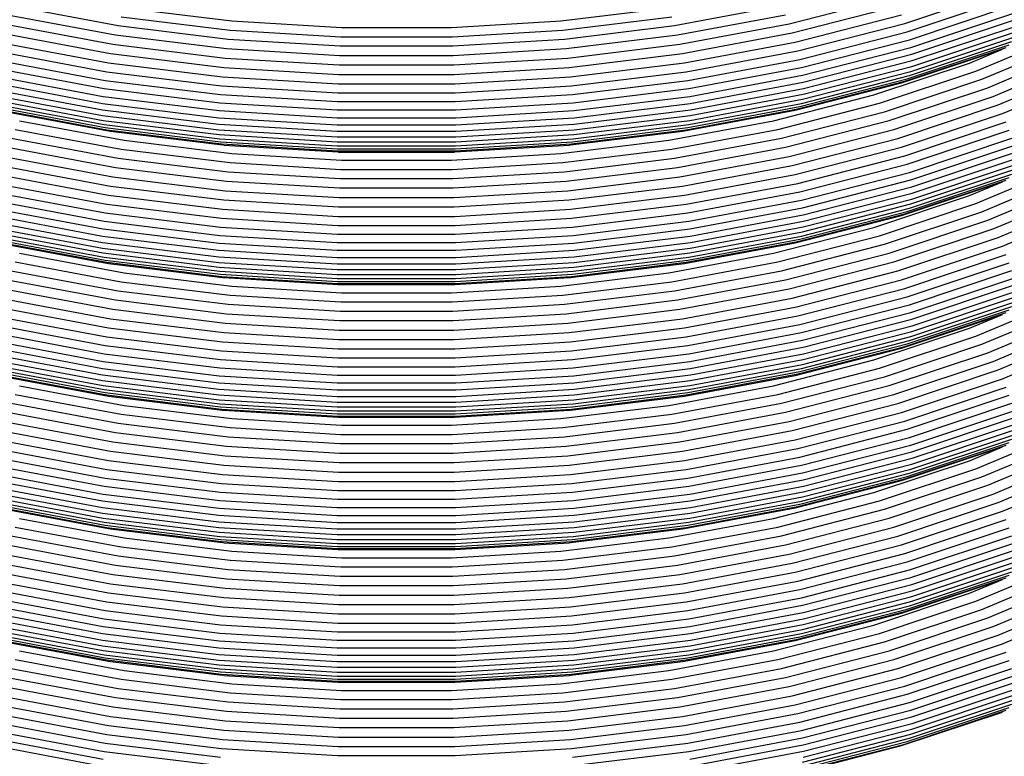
# Model space of a CAD drawing. Extents: x -19547 to -11561, y 2096 to 5601.
# Tile 79 of 168: x -18587 to -18575, y 3341 to 3350. Entities that reach past the tile are written whole.
import ezdxf

# ---------------------------------------------------------------- set-up
doc = ezdxf.new("R2010")
doc.units = 0
doc.header["$MEASUREMENT"] = 0
doc.layers.add('TANK', color=2, linetype='CONTINUOUS')
doc.layers.add('TANK-SLOPE', color=2, linetype='CONTINUOUS')

# ---------------------------------------------------------------- blocks, each defined once
blk = doc.blocks.new('A$C3406478A')
at = {"layer": 'TANK'}
for p, q in [((9.733, 103.63), (10.985, 104.047)), ((-1.288, 103.85), (0.032, 103.602)), ((6.895, 103.602), (8.215, 103.85)), ((8.306, 103.624), (9.598, 103.956)), ((8.346, 103.512), (9.649, 103.847)), ((9.765, 103.527), (11.023, 103.947)), ((9.791, 103.428), (11.054, 103.849)), ((-1.335, 103.737), (-0.002, 103.487)), ((0.106, 103.822), (1.434, 103.659)), ((5.493, 103.659), (6.822, 103.822)), ((6.93, 103.487), (8.263, 103.737)), ((8.382, 103.399), (9.694, 103.736)), ((9.809, 103.334), (11.077, 103.756)), ((-1.379, 103.624), (-0.034, 103.372)), ((0.032, 103.602), (1.39, 103.436)), ((0.068, 103.712), (1.411, 103.548)), ((1.434, 103.659), (2.785, 103.577)), ((4.143, 103.577), (5.493, 103.659)), ((5.516, 103.548), (6.86, 103.712)), ((5.538, 103.436), (6.895, 103.602)), ((6.961, 103.372), (8.306, 103.624)), ((8.413, 103.29), (9.733, 103.63)), ((9.82, 103.249), (11.089, 103.672)), ((9.824, 103.17), (11.094, 103.593)), ((-1.418, 103.512), (-0.062, 103.258)), ((-0.002, 103.487), (1.369, 103.318)), ((1.411, 103.548), (2.777, 103.465)), ((2.785, 103.577), (4.143, 103.577)), ((4.15, 103.465), (5.516, 103.548)), ((5.559, 103.318), (6.93, 103.487)), ((6.99, 103.258), (8.346, 103.512)), ((8.438, 103.186), (9.765, 103.527)), ((9.82, 103.099), (11.089, 103.522)), ((10.61, 103.042), (11.721, 103.508)), ((-1.454, 103.399), (-0.088, 103.143)), ((-0.034, 103.372), (1.35, 103.202)), ((1.39, 103.436), (2.77, 103.352)), ((2.77, 103.352), (4.158, 103.352)), ((2.777, 103.465), (4.15, 103.465)), ((4.158, 103.352), (5.538, 103.436)), ((5.578, 103.202), (6.961, 103.372)), ((7.016, 103.143), (8.382, 103.399)), ((8.458, 103.086), (9.791, 103.428)), ((9.765, 102.946), (11.023, 103.365)), ((9.791, 102.986), (11.054, 103.407)), ((9.809, 103.038), (11.077, 103.46)), ((10.685, 102.941), (11.808, 103.412)), ((-1.485, 103.29), (-0.11, 103.032)), ((-0.062, 103.258), (1.333, 103.087)), ((1.369, 103.318), (2.763, 103.234)), ((2.763, 103.234), (4.165, 103.234)), ((4.165, 103.234), (5.559, 103.318)), ((5.595, 103.087), (6.99, 103.258)), ((7.038, 103.032), (8.413, 103.29)), ((8.473, 102.991), (9.809, 103.334)), ((8.481, 102.905), (9.82, 103.249)), ((9.694, 102.897), (10.938, 103.312)), ((9.733, 102.916), (10.985, 103.333)), ((10.53, 103.141), (10.938, 103.312)), ((10.757, 102.837), (11.891, 103.313)), ((-1.51, 103.186), (-0.128, 102.927)), ((-0.088, 103.143), (1.317, 102.97)), ((1.35, 103.202), (2.757, 103.117)), ((2.757, 103.117), (4.171, 103.117)), ((4.171, 103.117), (5.578, 103.202)), ((5.611, 102.97), (7.016, 103.143)), ((7.056, 102.927), (8.438, 103.186)), ((8.484, 102.825), (9.824, 103.17)), ((9.354, 102.749), (10.53, 103.141)), ((10.823, 102.73), (11.968, 103.21)), ((10.884, 102.624), (12.037, 103.108)), ((-1.545, 102.991), (-0.154, 102.73)), ((-1.531, 103.086), (-0.143, 102.825)), ((-0.11, 103.032), (1.304, 102.859)), ((1.333, 103.087), (2.751, 103)), ((2.751, 103), (4.177, 103)), ((4.177, 103), (5.595, 103.087)), ((5.624, 102.859), (7.038, 103.032)), ((7.071, 102.825), (8.458, 103.086)), ((7.081, 102.73), (8.473, 102.991)), ((8.458, 102.643), (9.791, 102.986)), ((8.473, 102.695), (9.809, 103.038)), ((8.481, 102.755), (9.82, 103.099)), ((9.42, 102.645), (10.61, 103.042)), ((10.938, 102.518), (12.1, 103.005)), ((-1.554, 102.905), (-0.16, 102.643)), ((-0.128, 102.927), (1.293, 102.753)), ((1.317, 102.97), (2.746, 102.884)), ((2.746, 102.884), (4.182, 102.884)), ((4.182, 102.884), (5.611, 102.97)), ((5.635, 102.753), (7.056, 102.927)), ((7.088, 102.643), (8.481, 102.905)), ((8.382, 102.56), (9.694, 102.897)), ((8.413, 102.576), (9.733, 102.916)), ((8.438, 102.605), (9.765, 102.946)), ((9.483, 102.541), (10.685, 102.941)), ((-1.557, 102.825), (-0.162, 102.564)), ((-1.554, 102.755), (-0.16, 102.494)), ((-0.143, 102.825), (1.284, 102.65)), ((1.293, 102.753), (2.737, 102.665)), ((1.304, 102.859), (2.741, 102.772)), ((2.741, 102.772), (4.187, 102.772)), ((4.187, 102.772), (5.624, 102.859)), ((4.19, 102.665), (5.635, 102.753)), ((5.644, 102.65), (7.071, 102.825)), ((7.088, 102.494), (8.481, 102.755)), ((7.09, 102.564), (8.484, 102.825)), ((8.113, 102.43), (9.354, 102.749)), ((9.543, 102.433), (10.757, 102.837)), ((-1.545, 102.695), (-0.154, 102.434)), ((-1.531, 102.643), (-0.143, 102.383)), ((-0.16, 102.643), (1.274, 102.467)), ((-0.154, 102.73), (1.277, 102.554)), ((1.284, 102.65), (2.734, 102.562)), ((2.737, 102.665), (4.19, 102.665)), ((4.193, 102.562), (5.644, 102.65)), ((5.65, 102.554), (7.081, 102.73)), ((5.654, 102.467), (7.088, 102.643)), ((7.071, 102.383), (8.458, 102.643)), ((7.081, 102.434), (8.473, 102.695)), ((8.166, 102.323), (9.42, 102.645)), ((9.598, 102.321), (10.823, 102.73)), ((9.649, 102.212), (10.884, 102.624)), ((-1.51, 102.605), (-0.128, 102.345)), ((-1.485, 102.576), (-0.11, 102.319)), ((-1.454, 102.56), (-0.088, 102.303)), ((-0.162, 102.564), (1.272, 102.388)), ((1.277, 102.554), (2.732, 102.466)), ((2.734, 102.562), (4.193, 102.562)), ((4.195, 102.466), (5.65, 102.554)), ((5.655, 102.388), (7.09, 102.564)), ((7.016, 102.303), (8.382, 102.56)), ((7.038, 102.319), (8.413, 102.576)), ((7.056, 102.345), (8.438, 102.605)), ((8.215, 102.215), (9.483, 102.541)), ((9.694, 102.103), (10.938, 102.518)), ((-1.185, 102.43), (0.106, 102.188)), ((-0.16, 102.494), (1.274, 102.318)), ((-0.154, 102.434), (1.277, 102.258)), ((-0.143, 102.383), (1.284, 102.208)), ((1.272, 102.388), (2.731, 102.299)), ((1.274, 102.467), (2.731, 102.379)), ((2.731, 102.379), (4.197, 102.379)), ((2.732, 102.466), (4.195, 102.466)), ((4.197, 102.379), (5.654, 102.467)), ((4.197, 102.299), (5.655, 102.388)), ((5.644, 102.208), (7.071, 102.383)), ((5.65, 102.258), (7.081, 102.434)), ((5.654, 102.318), (7.088, 102.494)), ((6.822, 102.188), (8.113, 102.43)), ((8.263, 102.104), (9.543, 102.433)), ((9.733, 101.997), (10.985, 102.414)), ((-1.238, 102.323), (0.068, 102.078)), ((-0.128, 102.345), (1.293, 102.171)), ((-0.11, 102.319), (1.304, 102.145)), ((-0.088, 102.303), (-0.062, 102.3)), ((-0.062, 102.3), (1.317, 102.131)), ((1.274, 102.318), (2.731, 102.229)), ((1.277, 102.258), (2.732, 102.17)), ((2.731, 102.299), (4.197, 102.299)), ((4.195, 102.17), (5.65, 102.258)), ((4.197, 102.229), (5.654, 102.318)), ((5.611, 102.131), (6.99, 102.3)), ((5.624, 102.145), (7.038, 102.319)), ((5.635, 102.171), (7.056, 102.345)), ((6.86, 102.078), (8.166, 102.323)), ((6.99, 102.3), (7.016, 102.303)), ((8.306, 101.989), (9.598, 102.321)), ((9.765, 101.892), (11.023, 102.312)), ((-1.288, 102.215), (0.032, 101.967)), ((0.106, 102.188), (1.434, 102.025)), ((1.284, 102.208), (2.734, 102.12)), ((1.293, 102.171), (2.737, 102.083)), ((1.304, 102.145), (2.741, 102.058)), ((2.731, 102.229), (4.197, 102.229)), ((2.732, 102.17), (4.195, 102.17)), ((4.187, 102.058), (5.624, 102.145)), ((4.19, 102.083), (5.635, 102.171)), ((4.193, 102.12), (5.644, 102.208)), ((5.493, 102.025), (6.822, 102.188)), ((6.895, 101.967), (8.215, 102.215)), ((8.346, 101.877), (9.649, 102.212)), ((9.791, 101.793), (11.054, 102.214)), ((-1.335, 102.104), (-0.002, 101.853)), ((0.068, 102.078), (1.411, 101.913)), ((1.333, 102.129), (1.317, 102.131)), ((1.333, 102.129), (2.746, 102.044)), ((1.434, 102.025), (2.785, 101.943)), ((2.734, 102.12), (4.193, 102.12)), ((2.737, 102.083), (4.19, 102.083)), ((2.741, 102.058), (4.187, 102.058)), ((2.746, 102.044), (2.751, 102.043)), ((2.751, 102.043), (4.177, 102.043)), ((4.143, 101.943), (5.493, 102.025)), ((4.177, 102.043), (4.182, 102.044)), ((4.182, 102.044), (5.595, 102.129)), ((5.516, 101.913), (6.86, 102.078)), ((5.595, 102.129), (5.611, 102.131)), ((6.93, 101.853), (8.263, 102.104)), ((8.382, 101.766), (9.694, 102.103)), ((9.809, 101.701), (11.077, 102.123)), ((9.82, 101.614), (11.089, 102.037)), ((-1.379, 101.989), (-0.034, 101.737)), ((0.032, 101.967), (1.39, 101.801)), ((1.411, 101.913), (2.777, 101.83)), ((2.785, 101.943), (4.143, 101.943)), ((4.15, 101.83), (5.516, 101.913)), ((5.538, 101.801), (6.895, 101.967)), ((6.961, 101.737), (8.306, 101.989)), ((8.413, 101.657), (9.733, 101.997)), ((8.438, 101.551), (9.765, 101.892)), ((9.824, 101.535), (11.094, 101.958)), ((-1.418, 101.877), (-0.062, 101.623)), ((-0.002, 101.853), (1.369, 101.685)), ((1.39, 101.801), (2.77, 101.717)), ((2.777, 101.83), (4.15, 101.83)), ((4.158, 101.717), (5.538, 101.801)), ((5.559, 101.685), (6.93, 101.853)), ((6.99, 101.623), (8.346, 101.877)), ((8.458, 101.451), (9.791, 101.793)), ((9.791, 101.351), (11.054, 101.772)), ((9.809, 101.403), (11.077, 101.826)), ((9.82, 101.464), (11.089, 101.887)), ((10.61, 101.408), (11.721, 101.875)), ((10.685, 101.307), (11.808, 101.778)), ((-1.485, 101.657), (-0.11, 101.399)), ((-1.454, 101.766), (-0.088, 101.51)), ((-0.034, 101.737), (1.35, 101.567)), ((1.369, 101.685), (2.763, 101.601)), ((2.77, 101.717), (4.158, 101.717)), ((4.165, 101.601), (5.559, 101.685)), ((5.578, 101.567), (6.961, 101.737)), ((7.016, 101.51), (8.382, 101.766)), ((7.038, 101.399), (8.413, 101.657)), ((8.473, 101.357), (9.809, 101.701)), ((9.694, 101.262), (10.938, 101.677)), ((9.733, 101.281), (10.985, 101.698)), ((9.765, 101.311), (11.023, 101.73)), ((10.53, 101.506), (10.938, 101.677)), ((10.757, 101.202), (11.891, 101.678)), ((-1.51, 101.551), (-0.128, 101.292)), ((-0.062, 101.623), (1.333, 101.452)), ((1.35, 101.567), (2.757, 101.482)), ((2.763, 101.601), (4.165, 101.601)), ((4.171, 101.482), (5.578, 101.567)), ((5.595, 101.452), (6.99, 101.623)), ((7.056, 101.292), (8.438, 101.551)), ((8.481, 101.27), (9.82, 101.614)), ((8.484, 101.19), (9.824, 101.535)), ((10.823, 101.097), (11.968, 101.577)), ((-1.531, 101.451), (-0.143, 101.19)), ((-0.088, 101.51), (1.317, 101.337)), ((1.333, 101.452), (2.751, 101.366)), ((2.757, 101.482), (4.171, 101.482)), ((4.177, 101.366), (5.595, 101.452)), ((5.611, 101.337), (7.016, 101.51)), ((7.071, 101.19), (8.458, 101.451)), ((8.481, 101.12), (9.82, 101.464)), ((9.354, 101.114), (10.53, 101.506)), ((9.42, 101.012), (10.61, 101.408)), ((10.884, 100.989), (12.037, 101.473)), ((-1.545, 101.357), (-0.154, 101.096)), ((-0.128, 101.292), (1.293, 101.118)), ((-0.11, 101.399), (1.304, 101.226)), ((1.317, 101.337), (2.746, 101.25)), ((2.751, 101.366), (4.177, 101.366)), ((4.182, 101.25), (5.611, 101.337)), ((5.624, 101.226), (7.038, 101.399)), ((5.635, 101.118), (7.056, 101.292)), ((7.081, 101.096), (8.473, 101.357)), ((8.438, 100.97), (9.765, 101.311)), ((8.458, 101.008), (9.791, 101.351)), ((8.473, 101.06), (9.809, 101.403)), ((9.483, 100.906), (10.685, 101.307)), ((10.938, 100.883), (12.1, 101.37)), ((-1.557, 101.19), (-0.162, 100.929)), ((-1.554, 101.27), (-0.16, 101.008)), ((-0.143, 101.19), (1.284, 101.015)), ((1.304, 101.226), (2.741, 101.139)), ((2.746, 101.25), (4.182, 101.25)), ((4.187, 101.139), (5.624, 101.226)), ((5.644, 101.015), (7.071, 101.19)), ((7.088, 101.008), (8.481, 101.27)), ((7.09, 100.929), (8.484, 101.19)), ((8.382, 100.925), (9.694, 101.262)), ((8.413, 100.942), (9.733, 101.281)), ((9.543, 100.798), (10.757, 101.202)), ((-1.554, 101.12), (-0.16, 100.859)), ((-1.545, 101.06), (-0.154, 100.799)), ((-0.154, 101.096), (1.277, 100.921)), ((1.293, 101.118), (2.737, 101.03)), ((2.741, 101.139), (4.187, 101.139)), ((4.19, 101.03), (5.635, 101.118)), ((5.65, 100.921), (7.081, 101.096)), ((7.081, 100.799), (8.473, 101.06)), ((7.088, 100.859), (8.481, 101.12)), ((8.113, 100.795), (9.354, 101.114)), ((9.598, 100.688), (10.823, 101.097)), ((-1.531, 101.008), (-0.143, 100.748)), ((-1.51, 100.97), (-0.128, 100.711)), ((-1.485, 100.942), (-0.11, 100.684)), ((-1.454, 100.925), (-0.088, 100.669)), ((-0.162, 100.929), (1.272, 100.753)), ((-0.16, 101.008), (1.274, 100.833)), ((1.277, 100.921), (2.732, 100.833)), ((1.284, 101.015), (2.734, 100.927)), ((2.734, 100.927), (4.193, 100.927)), ((2.737, 101.03), (4.19, 101.03)), ((4.193, 100.927), (5.644, 101.015)), ((4.195, 100.833), (5.65, 100.921)), ((5.654, 100.833), (7.088, 101.008)), ((5.655, 100.753), (7.09, 100.929)), ((7.016, 100.669), (8.382, 100.925)), ((7.038, 100.684), (8.413, 100.942)), ((7.056, 100.711), (8.438, 100.97)), ((7.071, 100.748), (8.458, 101.008)), ((8.166, 100.69), (9.42, 101.012)), ((9.649, 100.577), (10.884, 100.989)), ((-0.16, 100.859), (1.274, 100.683)), ((1.274, 100.833), (2.731, 100.744)), ((2.732, 100.833), (4.195, 100.833)), ((4.197, 100.744), (5.654, 100.833)), ((5.654, 100.683), (7.088, 100.859)), ((8.215, 100.58), (9.483, 100.906)), ((9.694, 100.468), (10.938, 100.883)), ((-1.238, 100.69), (0.068, 100.445)), ((-1.185, 100.795), (0.106, 100.553)), ((-0.154, 100.799), (1.277, 100.623)), ((-0.143, 100.748), (1.284, 100.573)), ((-0.128, 100.711), (1.293, 100.536)), ((-0.11, 100.684), (1.304, 100.51)), ((1.272, 100.753), (2.731, 100.664)), ((1.274, 100.683), (2.731, 100.594)), ((2.731, 100.744), (4.197, 100.744)), ((4.197, 100.664), (5.655, 100.753)), ((4.197, 100.594), (5.654, 100.683)), ((5.624, 100.51), (7.038, 100.684)), ((5.635, 100.536), (7.056, 100.711)), ((5.644, 100.573), (7.071, 100.748)), ((5.65, 100.623), (7.081, 100.799)), ((6.822, 100.553), (8.113, 100.795)), ((6.86, 100.445), (8.166, 100.69)), ((8.263, 100.469), (9.543, 100.798)), ((8.306, 100.356), (9.598, 100.688)), ((9.733, 100.362), (10.985, 100.779)), ((9.765, 100.259), (11.023, 100.679)), ((-1.288, 100.58), (0.032, 100.332)), ((-0.088, 100.669), (1.317, 100.496)), ((1.277, 100.623), (2.732, 100.535)), ((1.284, 100.573), (2.734, 100.485)), ((2.731, 100.664), (4.197, 100.664)), ((2.731, 100.594), (4.197, 100.594)), ((4.193, 100.485), (5.644, 100.573)), ((4.195, 100.535), (5.65, 100.623)), ((5.611, 100.496), (7.016, 100.669)), ((6.895, 100.332), (8.215, 100.58)), ((8.346, 100.242), (9.649, 100.577)), ((9.791, 100.16), (11.054, 100.581)), ((-1.335, 100.469), (-0.002, 100.219)), ((0.068, 100.445), (1.411, 100.28)), ((0.106, 100.553), (1.434, 100.39)), ((1.293, 100.536), (2.737, 100.449)), ((1.304, 100.51), (2.741, 100.423)), ((1.317, 100.496), (1.333, 100.496)), ((1.333, 100.496), (2.746, 100.409)), ((2.732, 100.535), (4.195, 100.535)), ((2.734, 100.485), (4.193, 100.485)), ((2.737, 100.449), (4.19, 100.449)), ((4.182, 100.409), (5.595, 100.496)), ((4.187, 100.423), (5.624, 100.51)), ((4.19, 100.449), (5.635, 100.536)), ((5.493, 100.39), (6.822, 100.553)), ((5.516, 100.28), (6.86, 100.445)), ((5.595, 100.496), (5.611, 100.496)), ((6.93, 100.219), (8.263, 100.469)), ((8.382, 100.131), (9.694, 100.468)), ((9.809, 100.066), (11.077, 100.489)), ((-1.379, 100.356), (-0.034, 100.104)), ((0.032, 100.332), (1.39, 100.166)), ((1.434, 100.39), (2.785, 100.308)), ((2.741, 100.423), (4.187, 100.423)), ((2.746, 100.409), (2.751, 100.41)), ((2.751, 100.41), (4.177, 100.41)), ((4.143, 100.308), (5.493, 100.39)), ((4.177, 100.41), (4.182, 100.409)), ((5.538, 100.166), (6.895, 100.332)), ((6.961, 100.104), (8.306, 100.356)), ((8.413, 100.022), (9.733, 100.362)), ((9.82, 99.981), (11.089, 100.404)), ((9.824, 99.902), (11.094, 100.325)), ((-1.418, 100.242), (-0.062, 99.988)), ((-0.002, 100.219), (1.369, 100.05)), ((1.411, 100.28), (2.777, 100.197)), ((2.777, 100.197), (4.15, 100.197)), ((2.785, 100.308), (4.143, 100.308)), ((4.15, 100.197), (5.516, 100.28)), ((5.559, 100.05), (6.93, 100.219)), ((6.99, 99.988), (8.346, 100.242)), ((8.438, 99.918), (9.765, 100.259)), ((9.82, 99.831), (11.089, 100.254)), ((10.61, 99.774), (11.721, 100.24)), ((-1.454, 100.131), (-0.088, 99.875)), ((-0.034, 100.104), (1.35, 99.934)), ((1.39, 100.166), (2.77, 100.082)), ((2.77, 100.082), (4.158, 100.082)), ((4.158, 100.082), (5.538, 100.166)), ((5.578, 99.934), (6.961, 100.104)), ((7.016, 99.875), (8.382, 100.131)), ((8.458, 99.818), (9.791, 100.16)), ((9.765, 99.678), (11.023, 100.097)), ((9.791, 99.718), (11.054, 100.139)), ((9.809, 99.768), (11.077, 100.191)), ((10.685, 99.673), (11.808, 100.144)), ((-1.485, 100.022), (-0.11, 99.764)), ((-0.062, 99.988), (1.333, 99.817)), ((1.369, 100.05), (2.763, 99.966)), ((2.763, 99.966), (4.165, 99.966)), ((4.165, 99.966), (5.559, 100.05)), ((5.595, 99.817), (6.99, 99.988)), ((7.038, 99.764), (8.413, 100.022)), ((8.473, 99.723), (9.809, 100.066)), ((8.481, 99.637), (9.82, 99.981)), ((9.694, 99.627), (10.938, 100.042)), ((9.733, 99.646), (10.985, 100.063)), ((10.53, 99.873), (10.938, 100.042)), ((10.757, 99.568), (11.891, 100.043)), ((-1.51, 99.918), (-0.128, 99.659)), ((-0.088, 99.875), (1.317, 99.702)), ((1.35, 99.934), (2.757, 99.849)), ((2.757, 99.849), (4.171, 99.849)), ((4.171, 99.849), (5.578, 99.934)), ((5.611, 99.702), (7.016, 99.875)), ((7.056, 99.659), (8.438, 99.918)), ((8.481, 99.487), (9.82, 99.831)), ((8.484, 99.557), (9.824, 99.902)), ((9.354, 99.481), (10.53, 99.873)), ((10.823, 99.462), (11.968, 99.942)), ((10.884, 99.356), (12.037, 99.84)), ((-1.545, 99.723), (-0.154, 99.462)), ((-1.531, 99.818), (-0.143, 99.557)), ((-0.11, 99.764), (1.304, 99.591)), ((1.333, 99.817), (2.751, 99.731)), ((2.751, 99.731), (4.177, 99.731)), ((4.177, 99.731), (5.595, 99.817)), ((5.624, 99.591), (7.038, 99.764)), ((7.071, 99.557), (8.458, 99.818)), ((7.081, 99.462), (8.473, 99.723)), ((8.458, 99.375), (9.791, 99.718)), ((8.473, 99.425), (9.809, 99.768)), ((9.42, 99.377), (10.61, 99.774)), ((10.938, 99.248), (12.1, 99.736)), ((-1.554, 99.637), (-0.16, 99.375)), ((-0.128, 99.659), (1.293, 99.485)), ((1.304, 99.591), (2.741, 99.504)), ((1.317, 99.702), (2.746, 99.616)), ((2.746, 99.616), (4.182, 99.616)), ((4.182, 99.616), (5.611, 99.702)), ((4.187, 99.504), (5.624, 99.591)), ((5.635, 99.485), (7.056, 99.659)), ((7.088, 99.375), (8.481, 99.637)), ((8.382, 99.29), (9.694, 99.627)), ((8.413, 99.307), (9.733, 99.646)), ((8.438, 99.337), (9.765, 99.678)), ((9.483, 99.273), (10.685, 99.673)), ((-1.557, 99.557), (-0.162, 99.296)), ((-1.554, 99.487), (-0.16, 99.226)), ((-0.143, 99.557), (1.284, 99.382)), ((1.293, 99.485), (2.737, 99.397)), ((2.741, 99.504), (4.187, 99.504)), ((4.19, 99.397), (5.635, 99.485)), ((5.644, 99.382), (7.071, 99.557)), ((7.088, 99.226), (8.481, 99.487)), ((7.09, 99.296), (8.484, 99.557)), ((8.113, 99.162), (9.354, 99.481)), ((9.543, 99.163), (10.757, 99.568)), ((-1.545, 99.425), (-0.154, 99.164)), ((-1.531, 99.375), (-0.143, 99.115)), ((-0.16, 99.375), (1.274, 99.199)), ((-0.154, 99.462), (1.277, 99.286)), ((1.284, 99.382), (2.734, 99.294)), ((2.737, 99.397), (4.19, 99.397)), ((4.193, 99.294), (5.644, 99.382)), ((5.65, 99.286), (7.081, 99.462)), ((5.654, 99.199), (7.088, 99.375)), ((7.071, 99.115), (8.458, 99.375)), ((7.081, 99.164), (8.473, 99.425)), ((8.166, 99.055), (9.42, 99.377)), ((9.598, 99.053), (10.823, 99.462)), ((9.649, 98.944), (10.884, 99.356)), ((-1.51, 99.337), (-0.128, 99.078)), ((-1.485, 99.307), (-0.11, 99.049)), ((-1.454, 99.29), (-0.088, 99.034)), ((-0.162, 99.296), (1.272, 99.12)), ((-0.16, 99.226), (1.274, 99.05)), ((1.277, 99.286), (2.732, 99.198)), ((2.734, 99.294), (4.193, 99.294)), ((4.195, 99.198), (5.65, 99.286)), ((5.654, 99.05), (7.088, 99.226)), ((5.655, 99.12), (7.09, 99.296)), ((7.016, 99.034), (8.382, 99.29)), ((7.038, 99.049), (8.413, 99.307)), ((7.056, 99.078), (8.438, 99.337)), ((8.215, 98.947), (9.483, 99.273)), ((9.694, 98.833), (10.938, 99.248)), ((-1.185, 99.162), (0.106, 98.92)), ((-0.154, 99.164), (1.277, 98.988)), ((-0.143, 99.115), (1.284, 98.94)), ((1.272, 99.12), (2.731, 99.031)), ((1.274, 99.199), (2.731, 99.111)), ((2.731, 99.111), (4.197, 99.111)), ((2.732, 99.198), (4.195, 99.198)), ((4.197, 99.111), (5.654, 99.199)), ((4.197, 99.031), (5.655, 99.12)), ((5.644, 98.94), (7.071, 99.115)), ((5.65, 98.988), (7.081, 99.164)), ((6.822, 98.92), (8.113, 99.162)), ((8.263, 98.834), (9.543, 99.163)), ((9.733, 98.727), (10.985, 99.144)), ((-1.238, 99.055), (0.068, 98.81)), ((-0.128, 99.078), (1.293, 98.903)), ((-0.11, 99.049), (1.304, 98.875)), ((-0.088, 99.034), (1.317, 98.861)), ((1.274, 99.05), (2.731, 98.961)), ((1.277, 98.988), (2.732, 98.9)), ((2.731, 99.031), (4.197, 99.031)), ((4.195, 98.9), (5.65, 98.988)), ((4.197, 98.961), (5.654, 99.05)), ((5.611, 98.861), (7.016, 99.034)), ((5.624, 98.875), (7.038, 99.049)), ((5.635, 98.903), (7.056, 99.078)), ((6.86, 98.81), (8.166, 99.055)), ((8.306, 98.721), (9.598, 99.053)), ((9.765, 98.625), (11.023, 99.044)), ((-1.288, 98.947), (0.032, 98.699)), ((0.106, 98.92), (1.434, 98.757)), ((1.284, 98.94), (2.734, 98.852)), ((1.293, 98.903), (2.737, 98.815)), ((1.304, 98.875), (2.741, 98.788)), ((1.317, 98.861), (1.333, 98.861)), ((1.333, 98.861), (2.746, 98.775)), ((2.731, 98.961), (4.197, 98.961)), ((2.732, 98.9), (4.195, 98.9)), ((4.182, 98.775), (5.595, 98.861)), ((4.187, 98.788), (5.624, 98.875)), ((4.19, 98.815), (5.635, 98.903)), ((4.193, 98.852), (5.644, 98.94)), ((5.493, 98.757), (6.822, 98.92)), ((5.595, 98.861), (5.611, 98.861)), ((6.895, 98.699), (8.215, 98.947)), ((8.346, 98.609), (9.649, 98.944)), ((9.791, 98.525), (11.054, 98.946)), ((-1.335, 98.834), (-0.002, 98.584)), ((0.068, 98.81), (1.411, 98.645)), ((1.434, 98.757), (2.785, 98.675)), ((2.734, 98.852), (4.193, 98.852)), ((2.737, 98.815), (4.19, 98.815)), ((2.741, 98.788), (4.187, 98.788)), ((2.746, 98.775), (2.751, 98.775)), ((2.751, 98.775), (4.177, 98.775)), ((4.143, 98.675), (5.493, 98.757)), ((4.177, 98.775), (4.182, 98.775)), ((5.516, 98.645), (6.86, 98.81)), ((6.93, 98.584), (8.263, 98.834)), ((8.382, 98.496), (9.694, 98.833)), ((9.809, 98.431), (11.077, 98.854)), ((9.82, 98.346), (11.089, 98.769)), ((-1.379, 98.721), (-0.034, 98.469)), ((0.032, 98.699), (1.39, 98.533)), ((1.411, 98.645), (2.777, 98.562)), ((2.785, 98.675), (4.143, 98.675)), ((4.15, 98.562), (5.516, 98.645)), ((5.538, 98.533), (6.895, 98.699)), ((6.961, 98.469), (8.306, 98.721)), ((8.413, 98.387), (9.733, 98.727)), ((8.438, 98.283), (9.765, 98.625)), ((9.82, 98.196), (11.089, 98.619)), ((9.824, 98.267), (11.094, 98.69)), ((-1.454, 98.496), (-0.088, 98.24)), ((-1.418, 98.609), (-0.062, 98.355)), ((-0.002, 98.584), (1.369, 98.416)), ((1.39, 98.533), (2.77, 98.449)), ((2.777, 98.562), (4.15, 98.562)), ((4.158, 98.449), (5.538, 98.533)), ((5.559, 98.416), (6.93, 98.584)), ((6.99, 98.355), (8.346, 98.609)), ((7.016, 98.24), (8.382, 98.496)), ((8.458, 98.183), (9.791, 98.525)), ((9.791, 98.083), (11.054, 98.504)), ((9.809, 98.135), (11.077, 98.558)), ((10.61, 98.139), (11.721, 98.605)), ((10.685, 98.039), (11.808, 98.51)), ((-1.485, 98.387), (-0.11, 98.13)), ((-0.034, 98.469), (1.35, 98.299)), ((1.369, 98.416), (2.763, 98.331)), ((2.77, 98.449), (4.158, 98.449)), ((4.165, 98.331), (5.559, 98.416)), ((5.578, 98.299), (6.961, 98.469)), ((7.038, 98.13), (8.413, 98.387)), ((8.473, 98.088), (9.809, 98.431)), ((9.694, 97.994), (10.938, 98.409)), ((9.733, 98.013), (10.985, 98.43)), ((9.765, 98.043), (11.023, 98.462)), ((10.53, 98.238), (10.938, 98.409)), ((10.757, 97.935), (11.891, 98.41)), ((-1.51, 98.283), (-0.128, 98.024)), ((-0.062, 98.355), (1.333, 98.184)), ((1.35, 98.299), (2.757, 98.214)), ((2.763, 98.331), (4.165, 98.331)), ((4.171, 98.214), (5.578, 98.299)), ((5.595, 98.184), (6.99, 98.355)), ((7.056, 98.024), (8.438, 98.283)), ((8.481, 98.002), (9.82, 98.346)), ((8.484, 97.923), (9.824, 98.267)), ((10.823, 97.827), (11.968, 98.307)), ((-1.531, 98.183), (-0.143, 97.922)), ((-0.11, 98.13), (1.304, 97.956)), ((-0.088, 98.24), (1.317, 98.067)), ((1.333, 98.184), (2.751, 98.098)), ((2.757, 98.214), (4.171, 98.214)), ((4.177, 98.098), (5.595, 98.184)), ((5.611, 98.067), (7.016, 98.24)), ((5.624, 97.956), (7.038, 98.13)), ((7.071, 97.922), (8.458, 98.183)), ((8.473, 97.792), (9.809, 98.135)), ((8.481, 97.852), (9.82, 98.196)), ((9.354, 97.846), (10.53, 98.238)), ((9.42, 97.742), (10.61, 98.139)), ((10.884, 97.721), (12.037, 98.205)), ((-1.545, 98.088), (-0.154, 97.827)), ((-0.128, 98.024), (1.293, 97.85)), ((1.317, 98.067), (2.746, 97.981)), ((2.751, 98.098), (4.177, 98.098)), ((4.182, 97.981), (5.611, 98.067)), ((5.635, 97.85), (7.056, 98.024)), ((7.081, 97.827), (8.473, 98.088)), ((8.413, 97.674), (9.733, 98.013)), ((8.438, 97.702), (9.765, 98.043)), ((8.458, 97.74), (9.791, 98.083)), ((9.483, 97.638), (10.685, 98.039)), ((10.938, 97.615), (12.1, 98.103)), ((-1.557, 97.923), (-0.162, 97.661)), ((-1.554, 98.002), (-0.16, 97.741)), ((-0.143, 97.922), (1.284, 97.747)), ((1.304, 97.956), (2.741, 97.869)), ((2.746, 97.981), (4.182, 97.981)), ((4.187, 97.869), (5.624, 97.956)), ((5.644, 97.747), (7.071, 97.922)), ((7.088, 97.741), (8.481, 98.002)), ((7.09, 97.661), (8.484, 97.923)), ((8.382, 97.657), (9.694, 97.994)), ((9.543, 97.53), (10.757, 97.935)), ((-1.554, 97.852), (-0.16, 97.591)), ((-1.545, 97.792), (-0.154, 97.531)), ((-0.154, 97.827), (1.277, 97.651)), ((1.293, 97.85), (2.737, 97.762)), ((2.741, 97.869), (4.187, 97.869)), ((4.19, 97.762), (5.635, 97.85)), ((5.65, 97.651), (7.081, 97.827)), ((7.081, 97.531), (8.473, 97.792)), ((7.088, 97.591), (8.481, 97.852)), ((8.113, 97.527), (9.354, 97.846)), ((9.598, 97.419), (10.823, 97.827)), ((-1.531, 97.74), (-0.143, 97.48)), ((-1.51, 97.702), (-0.128, 97.443)), ((-1.485, 97.674), (-0.11, 97.416)), ((-1.454, 97.657), (-0.088, 97.401)), ((-0.162, 97.661), (1.272, 97.485)), ((-0.16, 97.741), (1.274, 97.565)), ((1.277, 97.651), (2.732, 97.563)), ((1.284, 97.747), (2.734, 97.659)), ((2.734, 97.659), (4.193, 97.659)), ((2.737, 97.762), (4.19, 97.762)), ((4.193, 97.659), (5.644, 97.747)), ((4.195, 97.563), (5.65, 97.651)), ((5.654, 97.565), (7.088, 97.741)), ((5.655, 97.485), (7.09, 97.661)), ((7.016, 97.401), (8.382, 97.657)), ((7.038, 97.416), (8.413, 97.674)), ((7.056, 97.443), (8.438, 97.702)), ((7.071, 97.48), (8.458, 97.74)), ((8.166, 97.42), (9.42, 97.742)), ((9.649, 97.309), (10.884, 97.721)), ((-1.185, 97.527), (0.106, 97.285)), ((-0.16, 97.591), (1.274, 97.415)), ((-0.154, 97.531), (1.277, 97.355)), ((1.274, 97.565), (2.731, 97.476)), ((2.732, 97.563), (4.195, 97.563)), ((4.197, 97.476), (5.654, 97.565)), ((5.65, 97.355), (7.081, 97.531)), ((5.654, 97.415), (7.088, 97.591)), ((6.822, 97.285), (8.113, 97.527)), ((8.215, 97.312), (9.483, 97.638)), ((8.263, 97.201), (9.543, 97.53)), ((9.694, 97.2), (10.938, 97.615)), ((-1.238, 97.42), (0.068, 97.175)), ((-0.143, 97.48), (1.284, 97.305)), ((-0.128, 97.443), (1.293, 97.268)), ((-0.11, 97.416), (1.304, 97.242)), ((-0.088, 97.401), (-0.062, 97.397)), ((1.272, 97.485), (2.731, 97.396)), ((1.274, 97.415), (2.731, 97.326)), ((2.731, 97.476), (4.197, 97.476)), ((4.197, 97.396), (5.655, 97.485)), ((4.197, 97.326), (5.654, 97.415)), ((5.624, 97.242), (7.038, 97.416)), ((5.635, 97.268), (7.056, 97.443)), ((5.644, 97.305), (7.071, 97.48)), ((6.86, 97.175), (8.166, 97.42)), ((6.99, 97.397), (7.016, 97.401)), ((8.306, 97.087), (9.598, 97.419)), ((9.733, 97.094), (10.985, 97.511)), ((9.765, 96.99), (11.023, 97.409)), ((-1.288, 97.312), (0.032, 97.064)), ((-0.062, 97.397), (1.317, 97.228)), ((0.106, 97.285), (1.434, 97.122)), ((1.277, 97.355), (2.732, 97.267)), ((1.284, 97.305), (2.734, 97.217)), ((2.731, 97.396), (4.197, 97.396)), ((2.731, 97.326), (4.197, 97.326)), ((4.193, 97.217), (5.644, 97.305)), ((4.195, 97.267), (5.65, 97.355)), ((5.493, 97.122), (6.822, 97.285)), ((5.611, 97.228), (6.99, 97.397)), ((6.895, 97.064), (8.215, 97.312)), ((8.346, 96.975), (9.649, 97.309)), ((9.791, 96.89), (11.054, 97.312)), ((-1.335, 97.201), (-0.002, 96.951)), ((0.068, 97.175), (1.411, 97.01)), ((1.293, 97.268), (2.737, 97.181)), ((1.304, 97.242), (2.741, 97.155)), ((1.333, 97.226), (1.317, 97.228)), ((1.333, 97.226), (2.746, 97.142)), ((2.732, 97.267), (4.195, 97.267)), ((2.734, 97.217), (4.193, 97.217)), ((2.737, 97.181), (4.19, 97.181)), ((4.182, 97.142), (5.595, 97.226)), ((4.187, 97.155), (5.624, 97.242)), ((4.19, 97.181), (5.635, 97.268)), ((5.516, 97.01), (6.86, 97.175)), ((5.595, 97.226), (5.611, 97.228)), ((6.93, 96.951), (8.263, 97.201)), ((8.382, 96.863), (9.694, 97.2)), ((9.809, 96.798), (11.077, 97.221)), ((-1.379, 97.087), (-0.034, 96.834)), ((0.032, 97.064), (1.39, 96.898)), ((1.434, 97.122), (2.785, 97.04)), ((2.741, 97.155), (4.187, 97.155)), ((2.751, 97.142), (4.177, 97.14)), ((2.785, 97.04), (4.143, 97.04)), ((4.143, 97.04), (5.493, 97.122)), ((4.177, 97.14), (4.182, 97.142)), ((5.538, 96.898), (6.895, 97.064)), ((6.961, 96.834), (8.306, 97.087)), ((8.413, 96.754), (9.733, 97.094)), ((9.82, 96.711), (11.089, 97.134)), ((9.824, 96.632), (11.094, 97.055)), ((-1.418, 96.975), (-0.062, 96.72)), ((-0.002, 96.951), (1.369, 96.782)), ((1.411, 97.01), (2.777, 96.927)), ((2.777, 96.927), (4.15, 96.927)), ((4.15, 96.927), (5.516, 97.01)), ((5.559, 96.782), (6.93, 96.951)), ((6.99, 96.72), (8.346, 96.975)), ((8.438, 96.649), (9.765, 96.99)), ((9.809, 96.501), (11.077, 96.923)), ((9.82, 96.562), (11.089, 96.985)), ((10.61, 96.506), (11.721, 96.972)), ((-1.454, 96.863), (-0.088, 96.607)), ((-0.034, 96.834), (1.35, 96.664)), ((1.39, 96.898), (2.77, 96.814)), ((2.77, 96.814), (4.158, 96.814)), ((4.158, 96.814), (5.538, 96.898)), ((5.578, 96.664), (6.961, 96.834)), ((7.016, 96.607), (8.382, 96.863)), ((8.458, 96.548), (9.791, 96.89)), ((8.473, 96.455), (9.809, 96.798)), ((9.733, 96.378), (10.985, 96.795)), ((9.765, 96.408), (11.023, 96.828)), ((9.791, 96.448), (11.054, 96.869)), ((10.685, 96.404), (11.808, 96.875)), ((-1.485, 96.754), (-0.11, 96.497)), ((-0.062, 96.72), (1.333, 96.549)), ((1.369, 96.782), (2.763, 96.698)), ((2.763, 96.698), (4.165, 96.698)), ((4.165, 96.698), (5.559, 96.782)), ((5.595, 96.549), (6.99, 96.72)), ((7.038, 96.497), (8.413, 96.754)), ((8.481, 96.367), (9.82, 96.711)), ((9.694, 96.359), (10.938, 96.774)), ((10.53, 96.603), (10.938, 96.774)), ((10.757, 96.3), (11.891, 96.775)), ((10.823, 96.194), (11.968, 96.674)), ((-1.51, 96.649), (-0.128, 96.389)), ((-0.088, 96.607), (1.317, 96.434)), ((1.333, 96.549), (2.751, 96.463)), ((1.35, 96.664), (2.757, 96.579)), ((2.757, 96.579), (4.171, 96.579)), ((4.171, 96.579), (5.578, 96.664)), ((4.177, 96.463), (5.595, 96.549)), ((5.611, 96.434), (7.016, 96.607)), ((7.056, 96.389), (8.438, 96.649)), ((8.481, 96.217), (9.82, 96.562)), ((8.484, 96.288), (9.824, 96.632)), ((9.354, 96.211), (10.53, 96.603)), ((10.884, 96.086), (12.037, 96.57)), ((-1.545, 96.455), (-0.154, 96.194)), ((-1.531, 96.548), (-0.143, 96.288)), ((-0.11, 96.497), (1.304, 96.323)), ((1.317, 96.434), (2.746, 96.348)), ((2.751, 96.463), (4.177, 96.463)), ((4.182, 96.348), (5.611, 96.434)), ((5.624, 96.323), (7.038, 96.497)), ((7.071, 96.288), (8.458, 96.548)), ((7.081, 96.194), (8.473, 96.455)), ((8.458, 96.106), (9.791, 96.448)), ((8.473, 96.157), (9.809, 96.501)), ((9.42, 96.109), (10.61, 96.506)), ((10.938, 95.98), (12.1, 96.468)), ((-1.554, 96.367), (-0.16, 96.106)), ((-0.128, 96.389), (1.293, 96.215)), ((1.304, 96.323), (2.741, 96.236)), ((2.746, 96.348), (4.182, 96.348)), ((4.187, 96.236), (5.624, 96.323)), ((5.635, 96.215), (7.056, 96.389)), ((7.088, 96.106), (8.481, 96.367)), ((8.382, 96.022), (9.694, 96.359)), ((8.413, 96.039), (9.733, 96.378)), ((8.438, 96.067), (9.765, 96.408)), ((9.483, 96.003), (10.685, 96.404)), ((-1.557, 96.288), (-0.162, 96.026)), ((-1.554, 96.217), (-0.16, 95.956)), ((-0.154, 96.194), (1.277, 96.018)), ((-0.143, 96.288), (1.284, 96.112)), ((1.293, 96.215), (2.737, 96.127)), ((2.741, 96.236), (4.187, 96.236)), ((4.19, 96.127), (5.635, 96.215)), ((5.644, 96.112), (7.071, 96.288)), ((5.65, 96.018), (7.081, 96.194)), ((7.088, 95.956), (8.481, 96.217)), ((7.09, 96.026), (8.484, 96.288)), ((8.113, 95.892), (9.354, 96.211)), ((9.543, 95.895), (10.757, 96.3)), ((9.598, 95.786), (10.823, 96.194)), ((-1.545, 96.157), (-0.154, 95.896)), ((-1.531, 96.106), (-0.143, 95.845)), ((-1.51, 96.067), (-0.128, 95.808)), ((-0.16, 96.106), (1.274, 95.93)), ((1.284, 96.112), (2.734, 96.024)), ((2.737, 96.127), (4.19, 96.127)), ((4.193, 96.024), (5.644, 96.112)), ((5.654, 95.93), (7.088, 96.106)), ((7.056, 95.808), (8.438, 96.067)), ((7.071, 95.845), (8.458, 96.106)), ((7.081, 95.896), (8.473, 96.157)), ((8.166, 95.787), (9.42, 96.109)), ((9.649, 95.675), (10.884, 96.086)), ((-1.485, 96.039), (-0.11, 95.781)), ((-1.454, 96.022), (-0.088, 95.766)), ((-0.162, 96.026), (1.272, 95.85)), ((-0.16, 95.956), (1.274, 95.78)), ((1.277, 96.018), (2.732, 95.93)), ((2.734, 96.024), (4.193, 96.024)), ((4.195, 95.93), (5.65, 96.018)), ((5.654, 95.78), (7.088, 95.956)), ((5.655, 95.85), (7.09, 96.026)), ((7.016, 95.766), (8.382, 96.022)), ((7.038, 95.781), (8.413, 96.039)), ((8.215, 95.677), (9.483, 96.003)), ((9.694, 95.566), (10.938, 95.98)), ((-1.185, 95.892), (0.106, 95.65)), ((-0.154, 95.896), (1.277, 95.72)), ((-0.143, 95.845), (1.284, 95.67)), ((1.272, 95.85), (2.731, 95.762)), ((1.274, 95.93), (2.731, 95.841)), ((2.731, 95.841), (4.197, 95.841)), ((2.732, 95.93), (4.195, 95.93)), ((4.197, 95.841), (5.654, 95.93)), ((4.197, 95.762), (5.655, 95.85)), ((5.644, 95.67), (7.071, 95.845)), ((5.65, 95.72), (7.081, 95.896)), ((6.822, 95.65), (8.113, 95.892)), ((8.263, 95.566), (9.543, 95.895)), ((9.733, 95.459), (10.985, 95.876)), ((-1.238, 95.787), (0.068, 95.542)), ((-0.128, 95.808), (1.293, 95.633)), ((-0.11, 95.781), (1.304, 95.607)), ((-0.088, 95.766), (-0.062, 95.763)), ((-0.062, 95.763), (1.317, 95.593)), ((1.274, 95.78), (2.731, 95.692)), ((1.277, 95.72), (2.732, 95.632)), ((2.731, 95.762), (4.197, 95.762)), ((4.195, 95.632), (5.65, 95.72)), ((4.197, 95.692), (5.654, 95.78)), ((5.611, 95.593), (6.99, 95.763)), ((5.624, 95.607), (7.038, 95.781)), ((5.635, 95.633), (7.056, 95.808)), ((6.86, 95.542), (8.166, 95.787)), ((6.99, 95.763), (7.016, 95.766)), ((8.306, 95.453), (9.598, 95.786)), ((9.765, 95.357), (11.023, 95.776)), ((-1.288, 95.677), (0.032, 95.43)), ((0.106, 95.65), (1.434, 95.487)), ((1.284, 95.67), (2.734, 95.582)), ((1.293, 95.633), (2.737, 95.546)), ((1.304, 95.607), (2.741, 95.52)), ((1.333, 95.591), (1.317, 95.593)), ((1.333, 95.591), (2.746, 95.507)), ((2.731, 95.692), (4.197, 95.692)), ((2.732, 95.632), (4.195, 95.632)), ((2.734, 95.582), (4.193, 95.582)), ((4.182, 95.507), (5.595, 95.591)), ((4.187, 95.52), (5.624, 95.607)), ((4.19, 95.546), (5.635, 95.633)), ((4.193, 95.582), (5.644, 95.67)), ((5.493, 95.487), (6.822, 95.65)), ((5.595, 95.591), (5.611, 95.593)), ((6.895, 95.43), (8.215, 95.677)), ((8.346, 95.34), (9.649, 95.675)), ((9.791, 95.256), (11.054, 95.677)), ((9.809, 95.163), (11.077, 95.586)), ((-1.335, 95.566), (-0.002, 95.316)), ((0.068, 95.542), (1.411, 95.377)), ((1.434, 95.487), (2.785, 95.405)), ((2.737, 95.546), (4.19, 95.546)), ((2.741, 95.52), (4.187, 95.52)), ((2.746, 95.507), (2.751, 95.505)), ((2.751, 95.505), (4.177, 95.505)), ((4.143, 95.405), (5.493, 95.487)), ((4.177, 95.505), (4.182, 95.507)), ((5.516, 95.377), (6.86, 95.542)), ((6.93, 95.316), (8.263, 95.566)), ((8.382, 95.228), (9.694, 95.566)), ((8.413, 95.12), (9.733, 95.459)), ((9.82, 95.078), (11.089, 95.501)), ((-1.418, 95.34), (-0.062, 95.085)), ((-1.379, 95.453), (-0.034, 95.201)), ((0.032, 95.43), (1.39, 95.263)), ((1.411, 95.377), (2.777, 95.294)), ((2.785, 95.405), (4.143, 95.405)), ((4.15, 95.294), (5.516, 95.377)), ((5.538, 95.263), (6.895, 95.43)), ((6.961, 95.201), (8.306, 95.453)), ((6.99, 95.085), (8.346, 95.34)), ((8.438, 95.015), (9.765, 95.357)), ((9.82, 94.928), (11.089, 95.352)), ((9.824, 94.999), (11.094, 95.422)), ((-1.454, 95.228), (-0.088, 94.972)), ((-0.002, 95.316), (1.369, 95.148)), ((1.39, 95.263), (2.77, 95.179)), ((2.777, 95.294), (4.15, 95.294)), ((4.158, 95.179), (5.538, 95.263)), ((5.559, 95.148), (6.93, 95.316)), ((7.016, 94.972), (8.382, 95.228)), ((8.458, 94.913), (9.791, 95.256)), ((9.791, 94.815), (11.054, 95.236)), ((9.809, 94.866), (11.077, 95.288)), ((-1.485, 95.12), (-0.11, 94.862)), ((-0.034, 95.201), (1.35, 95.031)), ((1.369, 95.148), (2.763, 95.063)), ((2.77, 95.179), (4.158, 95.179)), ((4.165, 95.063), (5.559, 95.148)), ((5.578, 95.031), (6.961, 95.201)), ((7.038, 94.862), (8.413, 95.12)), ((8.473, 94.82), (9.809, 95.163)), ((9.694, 94.725), (10.938, 95.139)), ((9.733, 94.743), (10.985, 95.161)), ((9.765, 94.775), (11.023, 95.194)), ((-1.51, 95.015), (-0.128, 94.756)), ((-0.088, 94.972), (1.317, 94.799)), ((-0.062, 95.085), (1.333, 94.914)), ((1.35, 95.031), (2.757, 94.946)), ((2.763, 95.063), (4.165, 95.063)), ((4.171, 94.946), (5.578, 95.031)), ((5.595, 94.914), (6.99, 95.085)), ((5.611, 94.799), (7.016, 94.972)), ((7.056, 94.756), (8.438, 95.015)), ((8.481, 94.734), (9.82, 95.078)), ((8.484, 94.655), (9.824, 94.999)), ((-1.531, 94.913), (-0.143, 94.653)), ((-0.11, 94.862), (1.304, 94.688)), ((1.333, 94.914), (2.751, 94.828)), ((2.757, 94.946), (4.171, 94.946)), ((4.177, 94.828), (5.595, 94.914)), ((5.624, 94.688), (7.038, 94.862)), ((7.071, 94.653), (8.458, 94.913)), ((8.473, 94.522), (9.809, 94.866)), ((8.481, 94.584), (9.82, 94.928)), ((-1.554, 94.734), (-0.16, 94.473)), ((-1.545, 94.82), (-0.154, 94.559)), ((-0.128, 94.756), (1.293, 94.582)), ((1.317, 94.799), (2.746, 94.713)), ((2.751, 94.828), (4.177, 94.828)), ((4.182, 94.713), (5.611, 94.799)), ((5.635, 94.582), (7.056, 94.756)), ((7.081, 94.559), (8.473, 94.82)), ((7.088, 94.473), (8.481, 94.734)), ((8.413, 94.404), (9.733, 94.743)), ((8.438, 94.434), (9.765, 94.775)), ((8.458, 94.473), (9.791, 94.815)), ((-0.143, 94.653), (1.284, 94.478)), ((1.304, 94.688), (2.741, 94.601)), ((2.746, 94.713), (4.182, 94.713)), ((4.187, 94.601), (5.624, 94.688)), ((5.644, 94.478), (7.071, 94.653)), ((7.09, 94.393), (8.484, 94.655)), ((8.382, 94.387), (9.694, 94.725)), ((2.741, 94.601), (4.187, 94.601))]:
    blk.add_line(p, q, dxfattribs=at)

msp = doc.modelspace()

# ---------------------------------------------------------------- block references
at = {"layer": 'TANK-SLOPE'}
msp.add_blockref('A$C3406478A', (-18586.12, 3246.599, 0), dxfattribs=at)

doc.saveas('drawing.dxf')
